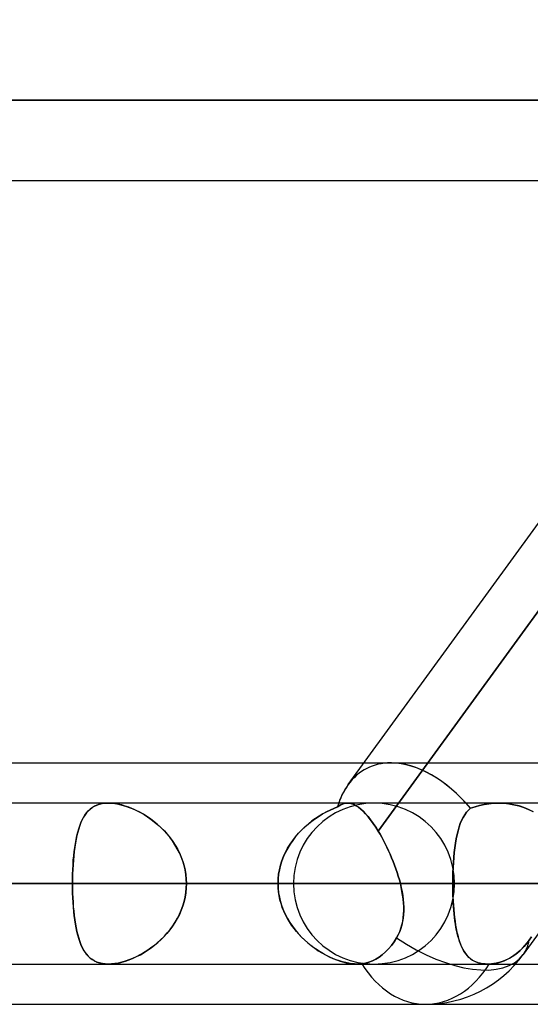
# Model space of a CAD drawing. Header units: millimetres. Extents: x -288 to 288, y -123 to 100.
# Tile 66 of 76: x 150.52 to 157.68, y -55 to -41.18. Entities that reach past the tile are written whole.
import ezdxf

# ---------------------------------------------------------------- set-up
doc = ezdxf.new("R2010")
doc.units = ezdxf.units.MM
doc.layers.add('MAIN-1', color=7, linetype='Continuous')
doc.layers.add('MAIN-2', color=7, linetype='Continuous')

msp = doc.modelspace()

# ---------------------------------------------------------------- linework, layer by layer
at = {"layer": 'MAIN-1'}
for p, q in [((157.582, -54.301), (173.562, -32.301)), ((-163.851, -42.305), (163.851, -42.305)), ((-163.059, -43.435), (163.059, -43.435)), ((155.125, -51.915), (161.285, -43.435)), ((162.181, -43.435), (155.547, -52.569)), ((81.908, -51.61), (155.347, -51.61)), ((155.118, -52.175), (-155.118, -52.175)), ((155.117, -52.175), (155.146, -52.177)), ((155.146, -52.177), (155.176, -52.184)), ((155.176, -52.184), (155.207, -52.196)), ((155.207, -52.196), (155.238, -52.212)), ((155.238, -52.212), (155.27, -52.233)), ((155.27, -52.233), (155.302, -52.259)), ((155.302, -52.259), (155.335, -52.29)), ((155.335, -52.29), (155.37, -52.325)), ((155.37, -52.325), (155.404, -52.365)), ((155.404, -52.365), (155.44, -52.41)), ((155.44, -52.41), (155.475, -52.459)), ((155.475, -52.459), (155.511, -52.512)), ((155.511, -52.512), (155.547, -52.569)), ((155.547, -52.569), (155.572, -52.611)), ((155.572, -52.611), (155.597, -52.655)), ((155.597, -52.655), (155.621, -52.7)), ((155.621, -52.7), (155.645, -52.747)), ((155.645, -52.747), (155.669, -52.794)), ((155.669, -52.794), (155.692, -52.843)), ((155.692, -52.843), (155.714, -52.893)), ((155.714, -52.893), (155.735, -52.943)), ((155.735, -52.943), (155.756, -52.994)), ((155.756, -52.994), (155.776, -53.045)), ((155.776, -53.045), (155.794, -53.097)), ((155.794, -53.097), (155.812, -53.149)), ((155.812, -53.149), (155.828, -53.201)), ((155.828, -53.201), (155.843, -53.253)), ((-155.857, -53.305), (155.857, -53.305)), ((155.843, -53.253), (155.857, -53.305)), ((155.857, -53.305), (155.87, -53.361)), ((155.87, -53.361), (155.881, -53.417)), ((155.881, -53.417), (155.89, -53.472)), ((155.89, -53.472), (155.897, -53.527)), ((155.897, -53.527), (155.902, -53.581)), ((155.902, -53.581), (155.905, -53.634)), ((155.905, -53.634), (155.905, -53.687)), ((155.902, -53.738), (155.897, -53.789)), ((155.905, -53.687), (155.902, -53.738)), ((155.879, -53.887), (155.865, -53.934)), ((155.889, -53.839), (155.879, -53.887)), ((155.897, -53.789), (155.889, -53.839)), ((155.827, -54.025), (155.803, -54.068)), ((155.848, -53.98), (155.827, -54.025)), ((155.865, -53.934), (155.848, -53.98)), ((155.732, -54.172), (155.692, -54.22)), ((155.77, -54.121), (155.732, -54.172)), ((155.803, -54.068), (155.77, -54.121)), ((155.604, -54.303), (155.559, -54.336)), ((155.649, -54.264), (155.604, -54.303)), ((155.692, -54.22), (155.649, -54.264)), ((-155.254, -54.435), (155.254, -54.435)), ((155.264, -54.435), (155.253, -54.435)), ((155.274, -54.435), (155.264, -54.435)), ((155.285, -54.434), (155.274, -54.435)), ((155.295, -54.433), (155.285, -54.434)), ((155.305, -54.433), (155.295, -54.433)), ((155.315, -54.431), (155.305, -54.433)), ((155.366, -54.423), (155.315, -54.431)), ((155.417, -54.408), (155.366, -54.423)), ((155.467, -54.388), (155.417, -54.408)), ((155.514, -54.364), (155.467, -54.388)), ((155.559, -54.336), (155.514, -54.364)), ((157.474, -54.435), (162.486, -54.435)), ((81.421, -55), (156.21, -55)), ((156.21, -55), (163.402, -55))]:
    msp.add_line(p, q, dxfattribs=at)
msp.add_arc((156.21, -53.305), 1.695, 270, 324.0076, dxfattribs=at)
for major_axis, ratio, start_param, end_param in [((-0.824, 1.617), 0.616794, -0.311415, -0.30447), ((-0.824, 1.617), 0.616794, 0.305543, 0.536536), ((-1.371, 0.996), 0.506681, 1.641181, 3.141576), ((0, -1.695), 0.707107, -0.843858, 0)]:
    msp.add_ellipse((156.21, -53.305), major_axis=major_axis, ratio=ratio, start_param=start_param, end_param=end_param, dxfattribs=at)
at = {"layer": 'MAIN-2'}
for p, q in [((163.851, -42.305), (-163.851, -42.305)), ((162.301, -42.305), (-162.301, -42.305)), ((-162.301, -42.305), (162.301, -42.305)), ((155.547, -52.569), (162.395, -43.14)), ((155.347, -51.61), (155.723, -51.61)), ((155.723, -51.61), (159.537, -51.61)), ((151.508, -52.258), (151.482, -52.283)), ((151.506, -52.26), (151.535, -52.238)), ((151.537, -52.237), (151.508, -52.258)), ((151.535, -52.238), (151.566, -52.219)), ((151.568, -52.218), (151.537, -52.237)), ((151.566, -52.219), (151.6, -52.204)), ((151.602, -52.203), (151.568, -52.218)), ((151.6, -52.204), (151.637, -52.191)), ((151.638, -52.191), (151.602, -52.203)), ((151.637, -52.191), (151.676, -52.182)), ((151.677, -52.182), (151.638, -52.191)), ((151.676, -52.182), (151.718, -52.177)), ((151.718, -52.177), (151.677, -52.182)), ((151.762, -52.175), (151.718, -52.177)), ((151.718, -52.177), (151.762, -52.175)), ((151.806, -52.177), (151.762, -52.175)), ((151.762, -52.175), (151.807, -52.177)), ((151.852, -52.182), (151.806, -52.177)), ((151.807, -52.177), (151.853, -52.182)), ((151.9, -52.19), (151.852, -52.182)), ((151.853, -52.182), (151.902, -52.19)), ((151.949, -52.201), (151.9, -52.19)), ((151.902, -52.19), (151.952, -52.202)), ((151.999, -52.216), (151.949, -52.201)), ((151.952, -52.202), (152.003, -52.217)), ((152.05, -52.233), (151.999, -52.216)), ((152.003, -52.217), (152.055, -52.235)), ((152.101, -52.254), (152.05, -52.233)), ((152.055, -52.235), (152.107, -52.256)), ((152.152, -52.277), (152.101, -52.254)), ((152.107, -52.256), (152.158, -52.28)), ((154.871, -52.272), (154.923, -52.249)), ((154.924, -52.249), (154.872, -52.272)), ((154.923, -52.249), (154.975, -52.229)), ((154.975, -52.229), (154.924, -52.249)), ((154.975, -52.229), (154.999, -52.213)), ((154.999, -52.213), (154.975, -52.229)), ((155.023, -52.199), (154.999, -52.213)), ((154.999, -52.213), (155.023, -52.2)), ((155.023, -52.2), (155.046, -52.189)), ((155.046, -52.189), (155.023, -52.199)), ((155.046, -52.189), (155.07, -52.181)), ((155.07, -52.181), (155.046, -52.189)), ((155.07, -52.181), (155.093, -52.177)), ((155.093, -52.177), (155.07, -52.181)), ((155.093, -52.177), (155.117, -52.175)), ((155.117, -52.175), (155.093, -52.177)), ((155.147, -52.177), (155.117, -52.175)), ((157.235, -52.175), (155.118, -52.175)), ((155.176, -52.184), (155.147, -52.177)), ((155.207, -52.196), (155.176, -52.184)), ((155.238, -52.212), (155.207, -52.196)), ((155.27, -52.233), (155.238, -52.212)), ((155.302, -52.259), (155.27, -52.233)), ((156.843, -52.248), (156.813, -52.274)), ((156.813, -52.274), (156.843, -52.248)), ((156.905, -52.225), (156.843, -52.248)), ((156.843, -52.248), (156.905, -52.226)), ((156.969, -52.207), (156.905, -52.225)), ((156.905, -52.226), (156.968, -52.208)), ((156.968, -52.208), (157.033, -52.194)), ((157.034, -52.193), (156.969, -52.207)), ((157.033, -52.194), (157.099, -52.183)), ((157.1, -52.183), (157.034, -52.193)), ((157.099, -52.183), (157.167, -52.177)), ((157.167, -52.177), (157.1, -52.183)), ((157.235, -52.175), (157.167, -52.177)), ((157.167, -52.177), (157.235, -52.175)), ((157.308, -52.177), (157.235, -52.175)), ((157.235, -52.175), (157.307, -52.177)), ((159.126, -52.175), (157.235, -52.175)), ((157.307, -52.177), (157.379, -52.185)), ((157.38, -52.185), (157.308, -52.177)), ((157.379, -52.185), (157.451, -52.197)), ((157.451, -52.197), (157.38, -52.185)), ((157.522, -52.214), (157.451, -52.197)), ((157.451, -52.197), (157.521, -52.214)), ((157.521, -52.214), (157.589, -52.236)), ((157.59, -52.236), (157.522, -52.214)), ((157.589, -52.236), (157.655, -52.263)), ((157.656, -52.264), (157.59, -52.236)), ((151.393, -52.412), (151.413, -52.376)), ((151.414, -52.373), (151.395, -52.409)), ((151.413, -52.376), (151.433, -52.343)), ((151.435, -52.34), (151.414, -52.373)), ((151.433, -52.343), (151.456, -52.312)), ((151.457, -52.31), (151.435, -52.34)), ((151.456, -52.312), (151.48, -52.285)), ((151.482, -52.283), (151.457, -52.31)), ((151.48, -52.285), (151.506, -52.26)), ((152.202, -52.303), (152.152, -52.277)), ((152.158, -52.28), (152.21, -52.307)), ((152.253, -52.331), (152.202, -52.303)), ((152.21, -52.307), (152.262, -52.337)), ((152.303, -52.363), (152.253, -52.331)), ((152.262, -52.337), (152.312, -52.369)), ((152.352, -52.397), (152.303, -52.363)), ((152.312, -52.369), (152.362, -52.404)), ((152.401, -52.433), (152.352, -52.397)), ((154.616, -52.427), (154.666, -52.39)), ((154.667, -52.389), (154.617, -52.426)), ((154.666, -52.39), (154.716, -52.357)), ((154.718, -52.356), (154.667, -52.389)), ((154.716, -52.357), (154.767, -52.326)), ((154.769, -52.325), (154.718, -52.356)), ((154.767, -52.326), (154.819, -52.298)), ((154.82, -52.297), (154.769, -52.325)), ((154.819, -52.298), (154.871, -52.272)), ((154.872, -52.272), (154.82, -52.297)), ((155.336, -52.29), (155.302, -52.259)), ((155.37, -52.325), (155.336, -52.29)), ((155.405, -52.366), (155.37, -52.325)), ((155.44, -52.41), (155.405, -52.366)), ((156.716, -52.417), (156.737, -52.376)), ((156.737, -52.375), (156.717, -52.417)), ((156.76, -52.338), (156.737, -52.375)), ((156.737, -52.376), (156.76, -52.338)), ((156.785, -52.304), (156.76, -52.338)), ((156.76, -52.338), (156.785, -52.304)), ((156.813, -52.274), (156.785, -52.304)), ((156.785, -52.304), (156.813, -52.274)), ((157.655, -52.263), (157.718, -52.295)), ((157.719, -52.296), (157.656, -52.264)), ((151.346, -52.534), (151.332, -52.581)), ((151.345, -52.537), (151.36, -52.492)), ((151.361, -52.49), (151.346, -52.534)), ((151.36, -52.492), (151.376, -52.451)), ((151.377, -52.448), (151.361, -52.49)), ((151.376, -52.451), (151.393, -52.412)), ((151.395, -52.409), (151.377, -52.448)), ((152.362, -52.404), (152.41, -52.441)), ((152.448, -52.472), (152.401, -52.433)), ((152.41, -52.441), (152.457, -52.48)), ((152.495, -52.514), (152.448, -52.472)), ((152.457, -52.48), (152.503, -52.522)), ((152.539, -52.559), (152.495, -52.514)), ((152.503, -52.522), (152.547, -52.566)), ((154.473, -52.551), (154.519, -52.507)), ((154.52, -52.506), (154.474, -52.551)), ((154.519, -52.507), (154.567, -52.466)), ((154.568, -52.465), (154.52, -52.506)), ((154.567, -52.466), (154.616, -52.427)), ((154.617, -52.426), (154.568, -52.465)), ((155.475, -52.459), (155.44, -52.41)), ((155.511, -52.512), (155.475, -52.459)), ((155.547, -52.569), (155.511, -52.512)), ((156.681, -52.51), (156.666, -52.562)), ((156.666, -52.562), (156.681, -52.51)), ((156.698, -52.462), (156.681, -52.51)), ((156.681, -52.51), (156.698, -52.462)), ((156.717, -52.417), (156.698, -52.462)), ((156.698, -52.462), (156.716, -52.417)), ((151.32, -52.631), (151.309, -52.683)), ((151.309, -52.686), (151.32, -52.634)), ((151.332, -52.581), (151.32, -52.631)), ((151.32, -52.634), (151.332, -52.584)), ((151.332, -52.584), (151.345, -52.537)), ((152.582, -52.606), (152.539, -52.559)), ((152.547, -52.566), (152.588, -52.613)), ((152.623, -52.655), (152.582, -52.606)), ((152.588, -52.613), (152.628, -52.661)), ((152.661, -52.706), (152.623, -52.655)), ((152.628, -52.661), (152.665, -52.712)), ((154.347, -52.699), (154.387, -52.647)), ((154.388, -52.646), (154.348, -52.698)), ((154.387, -52.647), (154.429, -52.598)), ((154.43, -52.597), (154.388, -52.646)), ((154.429, -52.598), (154.473, -52.551)), ((154.474, -52.551), (154.43, -52.597)), ((155.572, -52.611), (155.547, -52.569)), ((155.597, -52.655), (155.572, -52.611)), ((155.621, -52.7), (155.597, -52.655)), ((156.652, -52.618), (156.64, -52.676)), ((156.64, -52.676), (156.652, -52.618)), ((156.666, -52.562), (156.652, -52.618)), ((156.652, -52.618), (156.666, -52.562)), ((151.282, -52.855), (151.29, -52.797)), ((151.29, -52.794), (151.283, -52.853)), ((151.299, -52.737), (151.29, -52.794)), ((151.29, -52.797), (151.299, -52.74)), ((151.309, -52.683), (151.299, -52.737)), ((151.299, -52.74), (151.309, -52.686)), ((152.696, -52.76), (152.661, -52.706)), ((152.665, -52.712), (152.699, -52.765)), ((152.728, -52.815), (152.696, -52.76)), ((152.699, -52.765), (152.731, -52.819)), ((154.246, -52.865), (154.276, -52.808)), ((154.277, -52.806), (154.247, -52.864)), ((154.276, -52.808), (154.31, -52.752)), ((154.311, -52.751), (154.277, -52.806)), ((154.31, -52.752), (154.347, -52.699)), ((154.348, -52.698), (154.311, -52.751)), ((155.645, -52.747), (155.621, -52.7)), ((155.669, -52.794), (155.645, -52.747)), ((155.692, -52.843), (155.669, -52.794)), ((156.621, -52.801), (156.613, -52.868)), ((156.613, -52.869), (156.621, -52.802)), ((156.63, -52.737), (156.621, -52.801)), ((156.621, -52.802), (156.63, -52.738)), ((156.64, -52.676), (156.63, -52.737)), ((156.63, -52.738), (156.64, -52.676)), ((151.27, -52.978), (151.276, -52.916)), ((151.276, -52.913), (151.271, -52.976)), ((151.283, -52.853), (151.276, -52.913)), ((151.276, -52.916), (151.282, -52.855)), ((152.757, -52.872), (152.728, -52.815)), ((152.731, -52.819), (152.759, -52.875)), ((152.783, -52.931), (152.757, -52.872)), ((152.759, -52.875), (152.784, -52.934)), ((152.805, -52.991), (152.783, -52.931)), ((152.784, -52.934), (152.806, -52.993)), ((154.195, -52.986), (154.219, -52.925)), ((154.219, -52.923), (154.196, -52.984)), ((154.247, -52.864), (154.219, -52.923)), ((154.219, -52.925), (154.246, -52.865)), ((155.714, -52.893), (155.692, -52.843)), ((155.735, -52.943), (155.714, -52.893)), ((155.756, -52.994), (155.735, -52.943)), ((156.606, -52.937), (156.601, -53.008)), ((156.601, -53.009), (156.606, -52.938)), ((156.613, -52.868), (156.606, -52.937)), ((156.606, -52.938), (156.613, -52.869)), ((151.266, -53.04), (151.262, -53.105)), ((151.262, -53.106), (151.266, -53.042)), ((151.271, -52.976), (151.266, -53.04)), ((151.266, -53.042), (151.27, -52.978)), ((152.824, -53.052), (152.805, -52.991)), ((152.806, -52.993), (152.824, -53.054)), ((152.838, -53.114), (152.824, -53.052)), ((152.824, -53.054), (152.838, -53.116)), ((154.176, -53.047), (154.161, -53.11)), ((154.161, -53.111), (154.176, -53.048)), ((154.196, -52.984), (154.176, -53.047)), ((154.176, -53.048), (154.195, -52.986)), ((155.776, -53.045), (155.756, -52.994)), ((155.794, -53.097), (155.776, -53.045)), ((156.597, -53.08), (156.594, -53.154)), ((156.594, -53.155), (156.597, -53.081)), ((156.601, -53.008), (156.597, -53.08)), ((156.597, -53.081), (156.601, -53.009)), ((151.26, -53.171), (151.258, -53.237)), ((151.258, -53.238), (151.26, -53.172)), ((151.262, -53.105), (151.26, -53.171)), ((151.26, -53.172), (151.262, -53.106)), ((152.848, -53.177), (152.838, -53.114)), ((152.838, -53.116), (152.849, -53.178)), ((152.855, -53.241), (152.848, -53.177)), ((152.849, -53.178), (152.855, -53.241)), ((154.15, -53.174), (154.143, -53.239)), ((154.143, -53.24), (154.15, -53.175)), ((154.161, -53.11), (154.15, -53.174)), ((154.15, -53.175), (154.161, -53.111)), ((155.812, -53.149), (155.794, -53.097)), ((155.828, -53.201), (155.812, -53.149)), ((155.843, -53.253), (155.828, -53.201)), ((156.592, -53.23), (156.594, -53.155)), ((156.594, -53.154), (156.593, -53.229)), ((155.857, -53.305), (-155.857, -53.305)), ((154.141, -53.305), (-154.141, -53.305)), ((-154.141, -53.305), (154.141, -53.305)), ((154.358, -53.305), (113.836, -53.305)), ((113.836, -53.305), (154.358, -53.305)), ((115.436, -53.305), (156.618, -53.305)), ((156.618, -53.305), (115.436, -53.305)), ((171.986, -53.305), (126.312, -53.305)), ((126.312, -53.305), (171.986, -53.305)), ((127.911, -53.305), (174.246, -53.305)), ((174.246, -53.305), (127.911, -53.305)), ((189.614, -53.305), (138.786, -53.305)), ((138.786, -53.305), (189.614, -53.305)), ((140.385, -53.305), (191.874, -53.305)), ((191.874, -53.305), (140.385, -53.305)), ((140.385, -53.305), (151.258, -53.305)), ((151.258, -53.305), (140.385, -53.305)), ((154.141, -53.305), (143.269, -53.305)), ((143.269, -53.305), (154.141, -53.305)), ((150.518, -53.305), (145.724, -53.305)), ((145.724, -53.305), (156.592, -53.305)), ((156.592, -53.305), (145.724, -53.305)), ((161.386, -53.305), (150.518, -53.305)), ((150.518, -53.305), (161.386, -53.305)), ((151.258, -53.237), (151.258, -53.305)), ((151.258, -53.305), (151.258, -53.238)), ((151.258, -53.305), (151.258, -53.372)), ((207.242, -53.305), (151.258, -53.305)), ((151.258, -53.373), (151.258, -53.305)), ((151.258, -53.305), (207.242, -53.305)), ((152.857, -53.305), (152.855, -53.241)), ((152.855, -53.241), (152.857, -53.305)), ((152.855, -53.369), (152.857, -53.305)), ((152.857, -53.305), (152.855, -53.369)), ((152.857, -53.305), (209.502, -53.305)), ((209.502, -53.305), (152.857, -53.305)), ((152.857, -53.305), (163.729, -53.305)), ((163.729, -53.305), (152.857, -53.305)), ((154.143, -53.239), (154.141, -53.305)), ((154.141, -53.305), (154.143, -53.24)), ((154.142, -53.362), (154.141, -53.305)), ((154.141, -53.305), (154.143, -53.369)), ((154.148, -53.419), (154.142, -53.362)), ((155.857, -53.305), (155.843, -53.253)), ((155.869, -53.36), (155.857, -53.305)), ((155.88, -53.414), (155.869, -53.36)), ((156.593, -53.229), (156.592, -53.305)), ((156.592, -53.305), (156.592, -53.23)), ((156.592, -53.305), (156.592, -53.367)), ((161.386, -53.305), (156.592, -53.305)), ((156.592, -53.305), (161.386, -53.305)), ((156.592, -53.36), (156.592, -53.305)), ((156.593, -53.415), (156.592, -53.36)), ((151.258, -53.372), (151.26, -53.438)), ((151.26, -53.439), (151.258, -53.373)), ((151.26, -53.438), (151.262, -53.504)), ((151.262, -53.505), (151.26, -53.439)), ((152.824, -53.556), (152.838, -53.494)), ((152.838, -53.496), (152.824, -53.558)), ((152.838, -53.494), (152.849, -53.432)), ((152.848, -53.433), (152.838, -53.496)), ((152.855, -53.369), (152.848, -53.433)), ((152.849, -53.432), (152.855, -53.369)), ((154.143, -53.369), (154.149, -53.433)), ((154.156, -53.475), (154.148, -53.419)), ((154.149, -53.433), (154.16, -53.497)), ((154.168, -53.531), (154.156, -53.475)), ((154.16, -53.497), (154.175, -53.559)), ((155.889, -53.469), (155.88, -53.414)), ((155.897, -53.523), (155.889, -53.469)), ((156.592, -53.367), (156.593, -53.429)), ((156.595, -53.469), (156.593, -53.415)), ((156.593, -53.429), (156.595, -53.489)), ((156.597, -53.523), (156.595, -53.469)), ((156.595, -53.489), (156.598, -53.55)), ((151.262, -53.504), (151.266, -53.568)), ((151.266, -53.57), (151.262, -53.505)), ((151.266, -53.568), (151.27, -53.632)), ((151.271, -53.634), (151.266, -53.57)), ((151.27, -53.632), (151.276, -53.694)), ((151.276, -53.697), (151.271, -53.634)), ((152.805, -53.619), (152.783, -53.679)), ((152.784, -53.676), (152.806, -53.617)), ((152.824, -53.558), (152.805, -53.619)), ((152.806, -53.617), (152.824, -53.556)), ((154.183, -53.586), (154.168, -53.531)), ((154.175, -53.559), (154.194, -53.621)), ((154.201, -53.64), (154.183, -53.586)), ((154.194, -53.621), (154.217, -53.681)), ((154.222, -53.693), (154.201, -53.64)), ((155.902, -53.577), (155.897, -53.523)), ((155.904, -53.63), (155.902, -53.577)), ((155.905, -53.682), (155.904, -53.63)), ((156.6, -53.576), (156.597, -53.523)), ((156.598, -53.55), (156.602, -53.609)), ((156.603, -53.628), (156.6, -53.576)), ((156.602, -53.609), (156.606, -53.668)), ((156.607, -53.68), (156.603, -53.628)), ((151.276, -53.694), (151.282, -53.755)), ((151.283, -53.757), (151.276, -53.697)), ((151.282, -53.755), (151.29, -53.813)), ((151.29, -53.816), (151.283, -53.757)), ((152.757, -53.738), (152.728, -53.795)), ((152.731, -53.791), (152.759, -53.735)), ((152.783, -53.679), (152.757, -53.738)), ((152.759, -53.735), (152.784, -53.676)), ((154.217, -53.681), (154.244, -53.74)), ((154.246, -53.744), (154.222, -53.693)), ((154.244, -53.74), (154.274, -53.797)), ((154.272, -53.795), (154.246, -53.744)), ((155.898, -53.786), (155.903, -53.734)), ((155.903, -53.734), (155.905, -53.682)), ((156.606, -53.668), (156.611, -53.725)), ((156.612, -53.73), (156.607, -53.68)), ((156.611, -53.725), (156.617, -53.781)), ((156.617, -53.779), (156.612, -53.73)), ((151.29, -53.813), (151.299, -53.87)), ((151.299, -53.873), (151.29, -53.816)), ((151.299, -53.87), (151.309, -53.924)), ((151.309, -53.927), (151.299, -53.873)), ((152.661, -53.904), (152.623, -53.955)), ((152.628, -53.949), (152.665, -53.898)), ((152.696, -53.85), (152.661, -53.904)), ((152.665, -53.898), (152.699, -53.845)), ((152.728, -53.795), (152.696, -53.85)), ((152.699, -53.845), (152.731, -53.791)), ((154.301, -53.843), (154.272, -53.795)), ((154.274, -53.797), (154.307, -53.852)), ((154.332, -53.891), (154.301, -53.843)), ((154.307, -53.852), (154.343, -53.905)), ((154.366, -53.936), (154.332, -53.891)), ((154.343, -53.905), (154.382, -53.956)), ((155.865, -53.933), (155.879, -53.885)), ((155.879, -53.885), (155.89, -53.836)), ((155.89, -53.836), (155.898, -53.786)), ((156.623, -53.827), (156.617, -53.779)), ((156.617, -53.781), (156.624, -53.834)), ((156.63, -53.873), (156.623, -53.827)), ((156.624, -53.834), (156.632, -53.887)), ((156.637, -53.918), (156.63, -53.873)), ((156.632, -53.887), (156.641, -53.937)), ((151.309, -53.924), (151.32, -53.976)), ((151.32, -53.979), (151.309, -53.927)), ((151.32, -53.976), (151.332, -54.026)), ((151.332, -54.029), (151.32, -53.979)), ((151.332, -54.026), (151.345, -54.073)), ((151.346, -54.076), (151.332, -54.029)), ((152.539, -54.051), (152.495, -54.096)), ((152.503, -54.088), (152.547, -54.044)), ((152.582, -54.004), (152.539, -54.051)), ((152.547, -54.044), (152.588, -53.997)), ((152.623, -53.955), (152.582, -54.004)), ((152.588, -53.997), (152.628, -53.949)), ((154.401, -53.98), (154.366, -53.936)), ((154.382, -53.956), (154.423, -54.005)), ((154.438, -54.022), (154.401, -53.98)), ((154.423, -54.005), (154.466, -54.052)), ((154.477, -54.063), (154.438, -54.022)), ((154.466, -54.052), (154.512, -54.096)), ((155.803, -54.068), (155.827, -54.025)), ((155.827, -54.025), (155.848, -53.979)), ((155.848, -53.979), (155.865, -53.933)), ((156.646, -53.962), (156.637, -53.918)), ((156.641, -53.937), (156.651, -53.985)), ((156.655, -54.003), (156.646, -53.962)), ((156.651, -53.985), (156.661, -54.031)), ((156.665, -54.043), (156.655, -54.003)), ((156.661, -54.031), (156.673, -54.075)), ((156.675, -54.082), (156.665, -54.043)), ((157.664, -54.099), (157.695, -54.054)), ((157.695, -54.054), (157.664, -54.099)), ((151.345, -54.073), (151.36, -54.118)), ((151.361, -54.12), (151.346, -54.076)), ((151.36, -54.118), (151.376, -54.159)), ((151.377, -54.162), (151.361, -54.12)), ((151.376, -54.159), (151.393, -54.198)), ((151.395, -54.201), (151.377, -54.162)), ((152.401, -54.177), (152.352, -54.213)), ((152.362, -54.206), (152.41, -54.169)), ((152.448, -54.138), (152.401, -54.177)), ((152.41, -54.169), (152.457, -54.13)), ((152.495, -54.096), (152.448, -54.138)), ((152.457, -54.13), (152.503, -54.088)), ((154.517, -54.101), (154.477, -54.063)), ((154.512, -54.096), (154.559, -54.138)), ((154.559, -54.138), (154.517, -54.101)), ((154.601, -54.172), (154.559, -54.138)), ((154.559, -54.138), (154.607, -54.176)), ((154.645, -54.205), (154.601, -54.172)), ((154.607, -54.176), (154.656, -54.213)), ((155.692, -54.22), (155.732, -54.172)), ((155.732, -54.172), (155.77, -54.121)), ((155.77, -54.121), (155.803, -54.068)), ((156.673, -54.075), (156.686, -54.117)), ((156.687, -54.118), (156.675, -54.082)), ((156.686, -54.117), (156.701, -54.156)), ((156.7, -54.153), (156.687, -54.118)), ((156.713, -54.186), (156.7, -54.153)), ((156.701, -54.156), (156.716, -54.193)), ((156.728, -54.217), (156.713, -54.186)), ((156.716, -54.193), (156.733, -54.227)), ((157.592, -54.188), (157.566, -54.216)), ((157.571, -54.21), (157.604, -54.174)), ((157.618, -54.159), (157.592, -54.188)), ((157.604, -54.174), (157.635, -54.137)), ((157.642, -54.129), (157.618, -54.159)), ((157.635, -54.137), (157.664, -54.099)), ((157.664, -54.099), (157.642, -54.129)), ((151.393, -54.198), (151.413, -54.234)), ((151.414, -54.237), (151.395, -54.201)), ((151.413, -54.234), (151.433, -54.267)), ((151.435, -54.27), (151.414, -54.237)), ((151.433, -54.267), (151.456, -54.298)), ((151.457, -54.3), (151.435, -54.27)), ((151.456, -54.298), (151.48, -54.325)), ((151.482, -54.327), (151.457, -54.3)), ((151.48, -54.325), (151.506, -54.35)), ((151.508, -54.352), (151.482, -54.327)), ((152.107, -54.354), (152.158, -54.33)), ((152.202, -54.307), (152.152, -54.333)), ((152.158, -54.33), (152.21, -54.303)), ((152.253, -54.279), (152.202, -54.307)), ((152.21, -54.303), (152.262, -54.273)), ((152.303, -54.247), (152.253, -54.279)), ((152.262, -54.273), (152.312, -54.241)), ((152.352, -54.213), (152.303, -54.247)), ((152.312, -54.241), (152.362, -54.206)), ((154.688, -54.235), (154.645, -54.205)), ((154.656, -54.213), (154.706, -54.247)), ((154.733, -54.264), (154.688, -54.235)), ((154.706, -54.247), (154.756, -54.278)), ((154.778, -54.29), (154.733, -54.264)), ((154.756, -54.278), (154.807, -54.306)), ((154.822, -54.314), (154.778, -54.29)), ((154.807, -54.306), (154.858, -54.332)), ((154.867, -54.336), (154.822, -54.314)), ((154.858, -54.332), (154.91, -54.355)), ((155.559, -54.336), (155.604, -54.303)), ((155.604, -54.303), (155.649, -54.264)), ((155.649, -54.264), (155.692, -54.22)), ((156.744, -54.246), (156.728, -54.217)), ((156.733, -54.227), (156.751, -54.259)), ((156.761, -54.273), (156.744, -54.246)), ((156.751, -54.259), (156.771, -54.288)), ((156.779, -54.298), (156.761, -54.273)), ((156.771, -54.288), (156.792, -54.314)), ((156.798, -54.321), (156.779, -54.298)), ((156.792, -54.314), (156.816, -54.339)), ((156.819, -54.342), (156.798, -54.321)), ((157.389, -54.352), (157.426, -54.33)), ((157.451, -54.313), (157.422, -54.332)), ((157.426, -54.33), (157.463, -54.304)), ((157.481, -54.291), (157.451, -54.313)), ((157.463, -54.304), (157.5, -54.276)), ((157.51, -54.268), (157.481, -54.291)), ((157.5, -54.276), (157.536, -54.245)), ((157.538, -54.243), (157.51, -54.268)), ((157.536, -54.245), (157.571, -54.21)), ((157.566, -54.216), (157.538, -54.243)), ((151.506, -54.35), (151.535, -54.372)), ((151.537, -54.373), (151.508, -54.352)), ((151.535, -54.372), (151.566, -54.391)), ((151.568, -54.392), (151.537, -54.373)), ((151.566, -54.391), (151.6, -54.406)), ((151.602, -54.407), (151.568, -54.392)), ((151.6, -54.406), (151.637, -54.419)), ((151.638, -54.419), (151.602, -54.407)), ((151.637, -54.419), (151.676, -54.428)), ((151.677, -54.428), (151.638, -54.419)), ((151.676, -54.428), (151.718, -54.433)), ((151.718, -54.433), (151.677, -54.428)), ((151.718, -54.433), (151.762, -54.435)), ((151.762, -54.435), (151.718, -54.433)), ((151.762, -54.435), (151.807, -54.433)), ((151.806, -54.433), (151.762, -54.435)), ((151.852, -54.428), (151.806, -54.433)), ((151.807, -54.433), (151.853, -54.428)), ((151.9, -54.42), (151.852, -54.428)), ((151.853, -54.428), (151.902, -54.42)), ((151.949, -54.409), (151.9, -54.42)), ((151.902, -54.42), (151.952, -54.408)), ((151.999, -54.394), (151.949, -54.409)), ((151.952, -54.408), (152.003, -54.393)), ((152.05, -54.377), (151.999, -54.394)), ((152.003, -54.393), (152.055, -54.375)), ((152.101, -54.356), (152.05, -54.377)), ((152.055, -54.375), (152.107, -54.354)), ((152.152, -54.333), (152.101, -54.356)), ((154.912, -54.356), (154.867, -54.336)), ((154.91, -54.355), (154.962, -54.376)), ((154.957, -54.374), (154.912, -54.356)), ((155.002, -54.39), (154.957, -54.374)), ((154.962, -54.376), (155.013, -54.393)), ((155.046, -54.403), (155.002, -54.39)), ((155.013, -54.393), (155.064, -54.408)), ((155.09, -54.415), (155.046, -54.403)), ((155.064, -54.408), (155.113, -54.42)), ((155.133, -54.424), (155.09, -54.415)), ((155.113, -54.42), (155.162, -54.428)), ((155.175, -54.43), (155.133, -54.424)), ((155.162, -54.428), (155.208, -54.433)), ((155.215, -54.434), (155.175, -54.43)), ((155.208, -54.433), (155.253, -54.435)), ((155.253, -54.435), (155.215, -54.434)), ((155.253, -54.435), (155.264, -54.435)), ((155.254, -54.435), (157.081, -54.435)), ((155.264, -54.435), (155.274, -54.435)), ((155.274, -54.435), (155.285, -54.434)), ((155.285, -54.434), (155.295, -54.433)), ((155.295, -54.433), (155.305, -54.433)), ((155.305, -54.433), (155.315, -54.431)), ((155.315, -54.431), (155.366, -54.423)), ((155.366, -54.423), (155.417, -54.408)), ((155.417, -54.408), (155.467, -54.388)), ((155.467, -54.388), (155.514, -54.364)), ((155.514, -54.364), (155.559, -54.336)), ((156.816, -54.339), (156.841, -54.361)), ((156.841, -54.361), (156.819, -54.342)), ((156.841, -54.361), (156.868, -54.38)), ((156.865, -54.378), (156.841, -54.361)), ((156.891, -54.393), (156.865, -54.378)), ((156.868, -54.38), (156.898, -54.396)), ((156.918, -54.405), (156.891, -54.393)), ((156.898, -54.396), (156.93, -54.41)), ((156.947, -54.416), (156.918, -54.405)), ((156.93, -54.41), (156.964, -54.421)), ((156.978, -54.424), (156.947, -54.416)), ((156.964, -54.421), (157.001, -54.429)), ((157.011, -54.43), (156.978, -54.424)), ((157.001, -54.429), (157.04, -54.433)), ((157.045, -54.434), (157.011, -54.43)), ((157.04, -54.433), (157.08, -54.435)), ((157.081, -54.435), (157.045, -54.434)), ((157.08, -54.435), (157.084, -54.435)), ((157.084, -54.435), (157.081, -54.435)), ((157.081, -54.435), (157.474, -54.435)), ((157.084, -54.435), (157.088, -54.435)), ((157.088, -54.435), (157.084, -54.435)), ((157.088, -54.435), (157.092, -54.435)), ((157.092, -54.435), (157.088, -54.435)), ((157.092, -54.435), (157.096, -54.435)), ((157.096, -54.435), (157.092, -54.435)), ((157.096, -54.435), (157.1, -54.435)), ((157.1, -54.435), (157.096, -54.435)), ((157.1, -54.435), (157.104, -54.435)), ((157.104, -54.435), (157.1, -54.435)), ((157.104, -54.435), (157.145, -54.431)), ((157.136, -54.432), (157.104, -54.435)), ((157.169, -54.428), (157.136, -54.432)), ((157.145, -54.431), (157.187, -54.425)), ((157.202, -54.422), (157.169, -54.428)), ((157.187, -54.425), (157.229, -54.416)), ((157.236, -54.415), (157.202, -54.422)), ((157.229, -54.416), (157.271, -54.404)), ((157.269, -54.405), (157.236, -54.415)), ((157.301, -54.393), (157.269, -54.405)), ((157.271, -54.404), (157.312, -54.389)), ((157.333, -54.38), (157.301, -54.393)), ((157.312, -54.389), (157.352, -54.371)), ((157.364, -54.365), (157.333, -54.38)), ((157.352, -54.371), (157.389, -54.352)), ((157.393, -54.35), (157.364, -54.365)), ((157.422, -54.332), (157.393, -54.35))]:
    msp.add_line(p, q, dxfattribs=at)
for start, end in [(0, 180), (180, 0)]:
    msp.add_arc((155.488, -53.305), 1.13, start, end, dxfattribs=at)
for major_axis, ratio, start_param, end_param in [((-0.824, 1.617), 0.616794, -0.30447, 0.305543), ((-0.824, 1.617), 0.616794, -0.30447, 0.305543), ((-0.824, 1.617), 0.616794, -1.20165, -0.30447), ((-0.824, 1.617), 0.616794, -1.20165, -0.311415), ((-0.824, 1.617), 0.616794, 0.305543, 0.578819), ((-0.824, 1.617), 0.616794, 0.536536, 0.578819), ((-1.371, 0.996), 0.506681, 1.641181, 3.141576), ((-1.371, 0.996), 0.506681, -3.138727, -2.891952), ((-1.371, 0.996), 0.506681, -3.138727, -2.891952), ((-1.371, 0.996), 0.506681, 3.141576, 3.144459), ((-1.371, 0.996), 0.506681, 3.141576, 3.144459), ((0, -1.695), 0.707107, -0.843858, 0), ((0, -1.695), 0.707107, 0, 0.841434), ((0, -1.695), 0.707107, 0, 0.841434)]:
    msp.add_ellipse((156.21, -53.305), major_axis=major_axis, ratio=ratio, start_param=start_param, end_param=end_param, dxfattribs=at)

doc.saveas('drawing.dxf')
